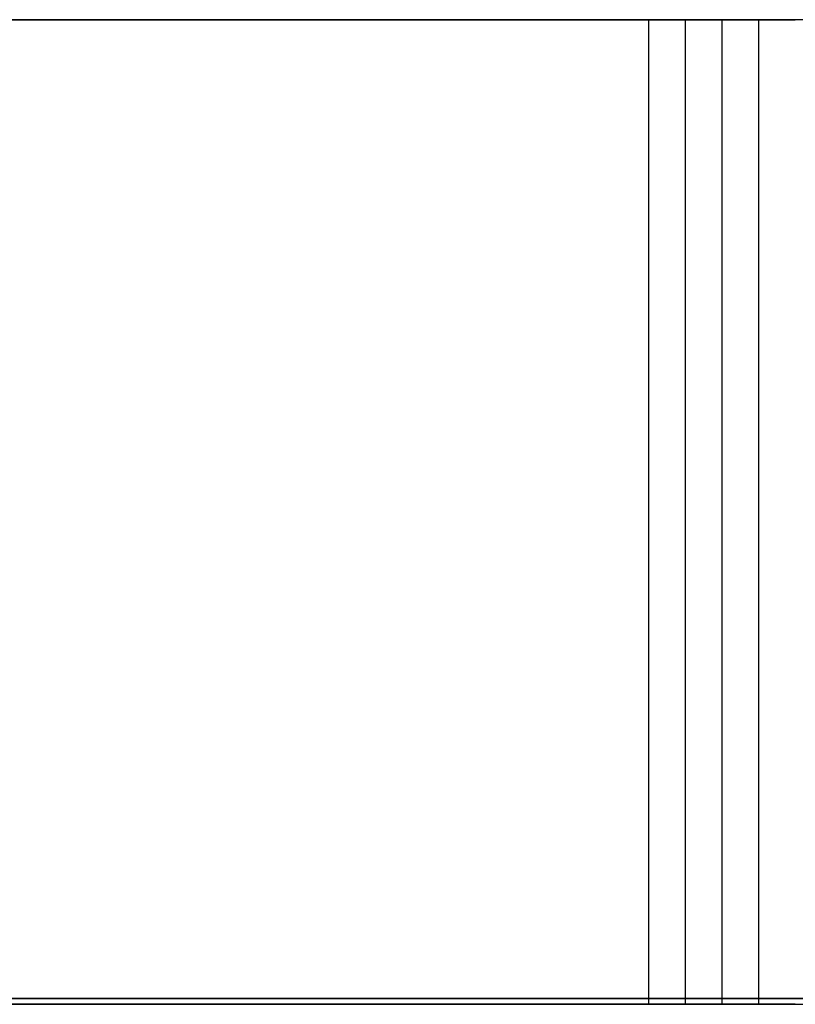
# Model space of a CAD drawing. Header units: millimetres. Extents: x 14566 to 15601, y -4 to 41.
# Tile 9 of 52: x 14765.93 to 14767.5, y 25.76 to 27.76. Entities that reach past the tile are written whole.
import ezdxf

# ---------------------------------------------------------------- set-up
doc = ezdxf.new("R2010")
doc.units = ezdxf.units.MM
doc.layers.add('Pond Mirror Ferm Living', color=7, linetype='Continuous', true_color=0x000000)

msp = doc.modelspace()

# ---------------------------------------------------------------- linework, layer by layer
at = {"layer": 'Pond Mirror Ferm Living'}
for p, q in [((14770.6921, 27.7645, 3006.4781), (14757.6921, 27.7645, 3006.4866)), ((14771.0165, 27.7645, 3506.478), (14758.0165, 27.7645, 3506.4865)), ((14765.8451, 27.7645, 3253.8789), (14765.9345, 27.7645, 3253.9322)), ((14765.9524, 27.7645, 3489.1203), (14765.8603, 27.7645, 3489.169)), ((14765.9507, 27.7645, 3143.9683), (14765.8632, 27.7645, 3144.0248)), ((14765.9615, 27.7645, 3028.9033), (14765.8761, 27.7645, 3028.9628)), ((14765.968, 27.7645, 3374.0629), (14765.8777, 27.7645, 3374.1148)), ((14765.9818, 27.7645, 3259.0024), (14765.8934, 27.7645, 3259.0574)), ((14765.9031, 27.7645, 3483.8398), (14765.9944, 27.7645, 3483.8899)), ((14765.9039, 27.7645, 3138.9545), (14765.9905, 27.7645, 3139.0124)), ((14765.9159, 27.7645, 3024.0069), (14766.0004, 27.7645, 3024.0678)), ((14765.9197, 27.7645, 3368.8844), (14766.0092, 27.7645, 3368.9377)), ((14765.9345, 27.7645, 3253.9322), (14766.0221, 27.7645, 3253.9886)), ((14766.0362, 27.7645, 3143.9088), (14765.9507, 27.7645, 3143.9683)), ((14766.0427, 27.7645, 3489.0684), (14765.9524, 27.7645, 3489.1203)), ((14766.0449, 27.7645, 3028.8409), (14765.9615, 27.7645, 3028.9033)), ((14766.0565, 27.7645, 3374.008), (14765.968, 27.7645, 3374.0629)), ((14766.0683, 27.7645, 3258.9444), (14765.9818, 27.7645, 3259.0024)), ((14765.9905, 27.7645, 3139.0124), (14766.075, 27.7645, 3139.0733)), ((14765.9944, 27.7645, 3483.8899), (14766.0838, 27.7645, 3483.9433)), ((14766.0004, 27.7645, 3024.0678), (14766.0827, 27.7645, 3024.1315)), ((14766.0092, 27.7645, 3368.9377), (14766.0967, 27.7645, 3368.9941)), ((14766.0221, 27.7645, 3253.9886), (14766.1076, 27.7645, 3254.048)), ((14766.1195, 27.7645, 3143.8464), (14766.0362, 27.7645, 3143.9088)), ((14766.1311, 27.7645, 3489.0135), (14766.0427, 27.7645, 3489.0684)), ((14766.126, 27.7645, 3028.7756), (14766.0449, 27.7645, 3028.8409)), ((14766.143, 27.7645, 3373.9499), (14766.0565, 27.7645, 3374.008)), ((14766.1527, 27.7645, 3258.8835), (14766.0683, 27.7645, 3258.9444)), ((14766.075, 27.7645, 3139.0733), (14766.1573, 27.7645, 3139.137)), ((14766.0827, 27.7645, 3024.1315), (14766.1628, 27.7645, 3024.1981)), ((14766.0838, 27.7645, 3483.9433), (14766.1714, 27.7645, 3483.9996)), ((14766.0967, 27.7645, 3368.9941), (14766.1823, 27.7645, 3369.0535)), ((14766.1076, 27.7645, 3254.048), (14766.1911, 27.7645, 3254.1103)), ((14766.2006, 27.7645, 3143.7811), (14766.1195, 27.7645, 3143.8464)), ((14766.2048, 27.7645, 3028.7075), (14766.126, 27.7645, 3028.7756)), ((14766.2176, 27.7645, 3488.9555), (14766.1311, 27.7645, 3489.0135)), ((14766.2274, 27.7645, 3373.889), (14766.143, 27.7645, 3373.9499)), ((14766.235, 27.7645, 3258.8196), (14766.1527, 27.7645, 3258.8835)), ((14766.1573, 27.7645, 3139.137), (14766.2374, 27.7645, 3139.2036)), ((14766.1628, 27.7645, 3024.1981), (14766.2405, 27.7645, 3024.2674)), ((14766.1714, 27.7645, 3483.9996), (14766.2569, 27.7645, 3484.059)), ((14766.1823, 27.7645, 3369.0535), (14766.2657, 27.7645, 3369.1158)), ((14766.1911, 27.7645, 3254.1103), (14766.2723, 27.7645, 3254.1755)), ((14766.2795, 27.7645, 3143.713), (14766.2006, 27.7645, 3143.7811)), ((14766.2812, 27.7645, 3028.6368), (14766.2048, 27.7645, 3028.7075)), ((14766.302, 27.7645, 3488.8945), (14766.2176, 27.7645, 3488.9555)), ((14766.3096, 27.7645, 3373.8251), (14766.2274, 27.7645, 3373.889)), ((14766.315, 27.7645, 3258.7529), (14766.235, 27.7645, 3258.8196)), ((14766.2374, 27.7645, 3139.2036), (14766.3151, 27.7645, 3139.2729)), ((14766.2405, 27.7645, 3024.2674), (14766.3157, 27.7645, 3024.3394)), ((14766.2569, 27.7645, 3484.059), (14766.3403, 27.7645, 3484.1213)), ((14766.2657, 27.7645, 3369.1158), (14766.3469, 27.7645, 3369.181)), ((14766.2723, 27.7645, 3254.1755), (14766.3512, 27.7645, 3254.2435)), ((14766.3559, 27.7645, 3143.6423), (14766.2795, 27.7645, 3143.713)), ((14766.3551, 27.7645, 3028.5634), (14766.2812, 27.7645, 3028.6368)), ((14766.3843, 27.7645, 3488.8306), (14766.302, 27.7645, 3488.8945)), ((14766.3896, 27.7645, 3373.7584), (14766.3096, 27.7645, 3373.8251)), ((14766.3926, 27.7645, 3258.6835), (14766.315, 27.7645, 3258.7529)), ((14766.3151, 27.7645, 3139.2729), (14766.3904, 27.7645, 3139.3449)), ((14766.3157, 27.7645, 3024.3394), (14766.3885, 27.7645, 3024.4139)), ((14766.3403, 27.7645, 3484.1213), (14766.4215, 27.7645, 3484.1865)), ((14766.3469, 27.7645, 3369.181), (14766.4258, 27.7645, 3369.249)), ((14766.3512, 27.7645, 3254.2435), (14766.4277, 27.7645, 3254.3141)), ((14766.4265, 27.7645, 3028.4875), (14766.3551, 27.7645, 3028.5634)), ((14766.4298, 27.7645, 3143.5689), (14766.3559, 27.7645, 3143.6423)), ((14766.4642, 27.7645, 3488.7639), (14766.3843, 27.7645, 3488.8306)), ((14766.3885, 27.7645, 3024.4139), (14766.4585, 27.7645, 3024.491)), ((14766.4672, 27.7645, 3373.689), (14766.3896, 27.7645, 3373.7584)), ((14766.3904, 27.7645, 3139.3449), (14766.4631, 27.7645, 3139.4195)), ((14766.4678, 27.7645, 3258.6114), (14766.3926, 27.7645, 3258.6835)), ((14766.4215, 27.7645, 3484.1865), (14766.5005, 27.7645, 3484.2545)), ((14766.4258, 27.7645, 3369.249), (14766.5023, 27.7645, 3369.3196)), ((14766.4951, 27.7645, 3028.4092), (14766.4265, 27.7645, 3028.4875)), ((14766.4277, 27.7645, 3254.3141), (14766.5017, 27.7645, 3254.3874)), ((14766.5011, 27.7645, 3143.493), (14766.4298, 27.7645, 3143.5689)), ((14766.4585, 27.7645, 3024.491), (14766.5259, 27.7645, 3024.5704)), ((14766.4631, 27.7645, 3139.4195), (14766.5332, 27.7645, 3139.4965)), ((14766.5419, 27.7645, 3488.6945), (14766.4642, 27.7645, 3488.7639)), ((14766.5424, 27.7645, 3373.6169), (14766.4672, 27.7645, 3373.689)), ((14766.5404, 27.7645, 3258.5368), (14766.4678, 27.7645, 3258.6114)), ((14766.561, 27.7645, 3028.3286), (14766.4951, 27.7645, 3028.4092)), ((14766.5005, 27.7645, 3484.2545), (14766.577, 27.7645, 3484.3251)), ((14766.5697, 27.7645, 3143.4147), (14766.5011, 27.7645, 3143.493)), ((14766.5017, 27.7645, 3254.3874), (14766.5731, 27.7645, 3254.4632)), ((14766.5023, 27.7645, 3369.3196), (14766.5763, 27.7645, 3369.3929)), ((14766.5259, 27.7645, 3024.5704), (14766.5905, 27.7645, 3024.6521)), ((14766.5332, 27.7645, 3139.4965), (14766.6006, 27.7645, 3139.5759)), ((14766.6104, 27.7645, 3258.4597), (14766.5404, 27.7645, 3258.5368)), ((14766.617, 27.7645, 3488.6225), (14766.5419, 27.7645, 3488.6945)), ((14766.615, 27.7645, 3373.5423), (14766.5424, 27.7645, 3373.6169)), ((14766.624, 27.7645, 3028.2457), (14766.561, 27.7645, 3028.3286)), ((14766.6356, 27.7645, 3143.3341), (14766.5697, 27.7645, 3143.4147)), ((14766.5731, 27.7645, 3254.4632), (14766.6418, 27.7645, 3254.5414)), ((14766.5763, 27.7645, 3369.3929), (14766.6477, 27.7645, 3369.4687)), ((14766.577, 27.7645, 3484.3251), (14766.651, 27.7645, 3484.3984)), ((14766.5905, 27.7645, 3024.6521), (14766.6522, 27.7645, 3024.736)), ((14766.6006, 27.7645, 3139.5759), (14766.6651, 27.7645, 3139.6576)), ((14766.6777, 27.7645, 3258.3802), (14766.6104, 27.7645, 3258.4597)), ((14766.685, 27.7645, 3373.4652), (14766.615, 27.7645, 3373.5423)), ((14766.6897, 27.7645, 3488.5478), (14766.617, 27.7645, 3488.6225)), ((14766.6841, 27.7645, 3028.1607), (14766.624, 27.7645, 3028.2457)), ((14766.6987, 27.7645, 3143.2512), (14766.6356, 27.7645, 3143.3341)), ((14766.6418, 27.7645, 3254.5414), (14766.7078, 27.7645, 3254.622)), ((14766.6477, 27.7645, 3369.4687), (14766.7165, 27.7645, 3369.5469)), ((14766.651, 27.7645, 3484.3984), (14766.7224, 27.7645, 3484.4742)), ((14766.6522, 27.7645, 3024.736), (14766.711, 27.7645, 3024.8219)), ((14766.6651, 27.7645, 3139.6576), (14766.7268, 27.7645, 3139.7415)), ((14766.7421, 27.7645, 3258.2984), (14766.6777, 27.7645, 3258.3802)), ((14766.7413, 27.7645, 3028.0736), (14766.6841, 27.7645, 3028.1607)), ((14766.7523, 27.7645, 3373.3857), (14766.685, 27.7645, 3373.4652)), ((14766.7596, 27.7645, 3488.4707), (14766.6897, 27.7645, 3488.5478)), ((14766.7588, 27.7645, 3143.1662), (14766.6987, 27.7645, 3143.2512)), ((14766.7078, 27.7645, 3254.622), (14766.771, 27.7645, 3254.7048)), ((14766.711, 27.7645, 3024.8219), (14766.7667, 27.7645, 3024.9099)), ((14766.7165, 27.7645, 3369.5469), (14766.7825, 27.7645, 3369.6275)), ((14766.7224, 27.7645, 3484.4742), (14766.7911, 27.7645, 3484.5524)), ((14766.7268, 27.7645, 3139.7415), (14766.7856, 27.7645, 3139.8274)), ((14766.7954, 27.7645, 3027.9846), (14766.7413, 27.7645, 3028.0736)), ((14766.8037, 27.7645, 3258.2144), (14766.7421, 27.7645, 3258.2984)), ((14766.8168, 27.7645, 3373.3039), (14766.7523, 27.7645, 3373.3857)), ((14766.8159, 27.7645, 3143.0791), (14766.7588, 27.7645, 3143.1662)), ((14766.8269, 27.7645, 3488.3912), (14766.7596, 27.7645, 3488.4707)), ((14766.7667, 27.7645, 3024.9099), (14766.8193, 27.7645, 3024.9997)), ((14766.771, 27.7645, 3254.7048), (14766.8312, 27.7645, 3254.7897)), ((14766.7825, 27.7645, 3369.6275), (14766.8456, 27.7645, 3369.7103)), ((14766.7856, 27.7645, 3139.8274), (14766.8413, 27.7645, 3139.9154)), ((14766.7911, 27.7645, 3484.5524), (14766.8571, 27.7645, 3484.633)), ((14766.8463, 27.7645, 3027.8938), (14766.7954, 27.7645, 3027.9846)), ((14766.8624, 27.7645, 3258.1284), (14766.8037, 27.7645, 3258.2144)), ((14766.87, 27.7645, 3142.9901), (14766.8159, 27.7645, 3143.0791)), ((14766.8783, 27.7645, 3373.22), (14766.8168, 27.7645, 3373.3039)), ((14766.8193, 27.7645, 3024.9997), (14766.8688, 27.7645, 3025.0914)), ((14766.8914, 27.7645, 3488.3094), (14766.8269, 27.7645, 3488.3912)), ((14766.8312, 27.7645, 3254.7897), (14766.8885, 27.7645, 3254.8767)), ((14766.8413, 27.7645, 3139.9154), (14766.894, 27.7645, 3140.0053)), ((14766.8456, 27.7645, 3369.7103), (14766.9058, 27.7645, 3369.7952)), ((14766.8941, 27.7645, 3027.8013), (14766.8463, 27.7645, 3027.8938)), ((14766.8571, 27.7645, 3484.633), (14766.9202, 27.7645, 3484.7158)), ((14766.918, 27.7645, 3258.0404), (14766.8624, 27.7645, 3258.1284)), ((14766.8688, 27.7645, 3025.0914), (14766.9151, 27.7645, 3025.1846)), ((14766.921, 27.7645, 3142.8993), (14766.87, 27.7645, 3142.9901)), ((14766.937, 27.7645, 3373.1339), (14766.8783, 27.7645, 3373.22)), ((14766.8885, 27.7645, 3254.8767), (14766.9427, 27.7645, 3254.9656)), ((14766.953, 27.7645, 3488.2255), (14766.8914, 27.7645, 3488.3094)), ((14766.894, 27.7645, 3140.0053), (14766.9435, 27.7645, 3140.0969)), ((14766.9386, 27.7645, 3027.7071), (14766.8941, 27.7645, 3027.8013)), ((14766.9058, 27.7645, 3369.7952), (14766.9631, 27.7645, 3369.8822)), ((14766.9151, 27.7645, 3025.1846), (14766.9581, 27.7645, 3025.2795)), ((14766.9705, 27.7645, 3257.9504), (14766.918, 27.7645, 3258.0404)), ((14766.9202, 27.7645, 3484.7158), (14766.9805, 27.7645, 3484.8007)), ((14766.9687, 27.7645, 3142.8068), (14766.921, 27.7645, 3142.8993)), ((14766.9926, 27.7645, 3373.0459), (14766.937, 27.7645, 3373.1339)), ((14766.9799, 27.7645, 3027.6115), (14766.9386, 27.7645, 3027.7071)), ((14766.9427, 27.7645, 3254.9656), (14766.9937, 27.7645, 3255.0564)), ((14766.9435, 27.7645, 3140.0969), (14766.9898, 27.7645, 3140.1902)), ((14767.0116, 27.7645, 3488.1394), (14766.953, 27.7645, 3488.2255)), ((14766.9581, 27.7645, 3025.2795), (14766.9978, 27.7645, 3025.3758)), ((14766.9631, 27.7645, 3369.8822), (14767.0173, 27.7645, 3369.9711)), ((14767.0133, 27.7645, 3142.7126), (14766.9687, 27.7645, 3142.8068)), ((14767.0199, 27.7645, 3257.8588), (14766.9705, 27.7645, 3257.9504)), ((14767.0178, 27.7645, 3027.5145), (14766.9799, 27.7645, 3027.6115)), ((14766.9805, 27.7645, 3484.8007), (14767.0377, 27.7645, 3484.8877)), ((14766.9898, 27.7645, 3140.1902), (14767.0328, 27.7645, 3140.285)), ((14767.0451, 27.7645, 3372.9559), (14766.9926, 27.7645, 3373.0459)), ((14766.9937, 27.7645, 3255.0564), (14767.0416, 27.7645, 3255.1488)), ((14766.9978, 27.7645, 3025.3758), (14767.0342, 27.7645, 3025.4733)), ((14767.0672, 27.7645, 3488.0514), (14767.0116, 27.7645, 3488.1394)), ((14767.0545, 27.7645, 3142.617), (14767.0133, 27.7645, 3142.7126)), ((14767.0173, 27.7645, 3369.9711), (14767.0684, 27.7645, 3370.0619)), ((14767.0523, 27.7645, 3027.4163), (14767.0178, 27.7645, 3027.5145)), ((14767.0661, 27.7645, 3257.7654), (14767.0199, 27.7645, 3257.8588)), ((14767.0328, 27.7645, 3140.285), (14767.0725, 27.7645, 3140.3813)), ((14767.0342, 27.7645, 3025.4733), (14767.0671, 27.7645, 3025.5721)), ((14767.0377, 27.7645, 3484.8877), (14767.0919, 27.7645, 3484.9766)), ((14767.0416, 27.7645, 3255.1488), (14767.0863, 27.7645, 3255.2429)), ((14767.0945, 27.7645, 3372.8643), (14767.0451, 27.7645, 3372.9559)), ((14767.0834, 27.7645, 3027.3169), (14767.0523, 27.7645, 3027.4163)), ((14767.0924, 27.7645, 3142.52), (14767.0545, 27.7645, 3142.617)), ((14767.109, 27.7645, 3257.6705), (14767.0661, 27.7645, 3257.7654)), ((14767.0671, 27.7645, 3025.5721), (14767.0966, 27.7645, 3025.672)), ((14767.1198, 27.7645, 3487.9615), (14767.0672, 27.7645, 3488.0514)), ((14767.0684, 27.7645, 3370.0619), (14767.1163, 27.7645, 3370.1543)), ((14767.0725, 27.7645, 3140.3813), (14767.1088, 27.7645, 3140.4789)), ((14767.111, 27.7645, 3027.2165), (14767.0834, 27.7645, 3027.3169)), ((14767.0863, 27.7645, 3255.2429), (14767.1277, 27.7645, 3255.3385)), ((14767.0919, 27.7645, 3484.9766), (14767.143, 27.7645, 3485.0674)), ((14767.1269, 27.7645, 3142.4218), (14767.0924, 27.7645, 3142.52)), ((14767.1407, 27.7645, 3372.7709), (14767.0945, 27.7645, 3372.8643)), ((14767.0966, 27.7645, 3025.672), (14767.1226, 27.7645, 3025.7728)), ((14767.1088, 27.7645, 3140.4789), (14767.1417, 27.7645, 3140.5776)), ((14767.1485, 27.7645, 3257.5742), (14767.109, 27.7645, 3257.6705)), ((14767.1351, 27.7645, 3027.1152), (14767.111, 27.7645, 3027.2165)), ((14767.1163, 27.7645, 3370.1543), (14767.1609, 27.7645, 3370.2484)), ((14767.1692, 27.7645, 3487.8698), (14767.1198, 27.7645, 3487.9615)), ((14767.1226, 27.7645, 3025.7728), (14767.1451, 27.7645, 3025.8745)), ((14767.158, 27.7645, 3142.3224), (14767.1269, 27.7645, 3142.4218)), ((14767.1277, 27.7645, 3255.3385), (14767.1657, 27.7645, 3255.4354)), ((14767.1557, 27.7645, 3027.0131), (14767.1351, 27.7645, 3027.1152)), ((14767.1836, 27.7645, 3372.676), (14767.1407, 27.7645, 3372.7709)), ((14767.1417, 27.7645, 3140.5776), (14767.1712, 27.7645, 3140.6775)), ((14767.143, 27.7645, 3485.0674), (14767.1909, 27.7645, 3485.1598)), ((14767.1451, 27.7645, 3025.8745), (14767.164, 27.7645, 3025.9769)), ((14767.1847, 27.7645, 3257.4766), (14767.1485, 27.7645, 3257.5742)), ((14767.1727, 27.7645, 3026.9104), (14767.1557, 27.7645, 3027.0131)), ((14767.1856, 27.7645, 3142.222), (14767.158, 27.7645, 3142.3224)), ((14767.1609, 27.7645, 3370.2484), (14767.2023, 27.7645, 3370.344)), ((14767.164, 27.7645, 3025.9769), (14767.1794, 27.7645, 3026.0799)), ((14767.1657, 27.7645, 3255.4354), (14767.2003, 27.7645, 3255.5336)), ((14767.2153, 27.7645, 3487.7764), (14767.1692, 27.7645, 3487.8698)), ((14767.1712, 27.7645, 3140.6775), (14767.1972, 27.7645, 3140.7784)), ((14767.1862, 27.7645, 3026.8071), (14767.1727, 27.7645, 3026.9104)), ((14767.1794, 27.7645, 3026.0799), (14767.1912, 27.7645, 3026.1834)), ((14767.2232, 27.7645, 3372.5797), (14767.1836, 27.7645, 3372.676)), ((14767.2175, 27.7645, 3257.3777), (14767.1847, 27.7645, 3257.4766)), ((14767.2097, 27.7645, 3142.1207), (14767.1856, 27.7645, 3142.222)), ((14767.196, 27.7645, 3026.7034), (14767.1862, 27.7645, 3026.8071)), ((14767.1909, 27.7645, 3485.1598), (14767.2356, 27.7645, 3485.2539)), ((14767.1912, 27.7645, 3026.1834), (14767.1994, 27.7645, 3026.2872)), ((14767.2023, 27.7645, 3026.5995), (14767.196, 27.7645, 3026.7034)), ((14767.1972, 27.7645, 3140.7784), (14767.2197, 27.7645, 3140.88)), ((14767.1994, 27.7645, 3026.2872), (14767.204, 27.7645, 3026.3912)), ((14767.2003, 27.7645, 3255.5336), (14767.2316, 27.7645, 3255.633)), ((14767.2023, 27.7645, 3370.344), (14767.2403, 27.7645, 3370.4409)), ((14767.2049, 27.7645, 3026.4954), (14767.2023, 27.7645, 3026.5995)), ((14767.204, 27.7645, 3026.3912), (14767.2049, 27.7645, 3026.4954)), ((14767.205, 27.7645, 3026.4693), (14767.205, 25.7645, 3026.4693)), ((14767.2303, 27.7645, 3142.0186), (14767.2097, 27.7645, 3142.1207)), ((14767.2582, 27.7645, 3487.6815), (14767.2153, 27.7645, 3487.7764)), ((14767.2469, 27.7645, 3257.2778), (14767.2175, 27.7645, 3257.3777)), ((14767.2197, 27.7645, 3140.88), (14767.2387, 27.7645, 3140.9824)), ((14767.2594, 27.7645, 3372.4821), (14767.2232, 27.7645, 3372.5797)), ((14767.2474, 27.7645, 3141.9159), (14767.2303, 27.7645, 3142.0186)), ((14767.2316, 27.7645, 3255.633), (14767.2593, 27.7645, 3255.7333)), ((14767.2356, 27.7645, 3485.2539), (14767.2769, 27.7645, 3485.3495)), ((14767.2387, 27.7645, 3140.9824), (14767.254, 27.7645, 3141.0854)), ((14767.2403, 27.7645, 3370.4409), (14767.275, 27.7645, 3370.5391)), ((14767.2728, 27.7645, 3257.1769), (14767.2469, 27.7645, 3257.2778)), ((14767.2608, 27.7645, 3141.8126), (14767.2474, 27.7645, 3141.9159)), ((14767.254, 27.7645, 3141.0854), (14767.2658, 27.7645, 3141.1889)), ((14767.2978, 27.7645, 3487.5852), (14767.2582, 27.7645, 3487.6815)), ((14767.2593, 27.7645, 3255.7333), (14767.2835, 27.7645, 3255.8346)), ((14767.2922, 27.7645, 3372.3832), (14767.2594, 27.7645, 3372.4821)), ((14767.2707, 27.7645, 3141.7089), (14767.2608, 27.7645, 3141.8126)), ((14767.2658, 27.7645, 3141.1889), (14767.274, 27.7645, 3141.2927)), ((14767.2769, 27.7645, 3141.605), (14767.2707, 27.7645, 3141.7089)), ((14767.2951, 27.7645, 3257.0752), (14767.2728, 27.7645, 3257.1769)), ((14767.274, 27.7645, 3141.2927), (14767.2786, 27.7645, 3141.3967)), ((14767.275, 27.7645, 3370.5391), (14767.3062, 27.7645, 3370.6385)), ((14767.2769, 27.7645, 3485.3495), (14767.315, 27.7645, 3485.4464)), ((14767.2796, 27.7645, 3141.5009), (14767.2769, 27.7645, 3141.605)), ((14767.2786, 27.7645, 3141.3967), (14767.2796, 27.7645, 3141.5009)), ((14767.2797, 27.7645, 3141.4748), (14767.2797, 25.7645, 3141.4748)), ((14767.2835, 27.7645, 3255.8346), (14767.3043, 27.7645, 3255.9367)), ((14767.3215, 27.7645, 3372.2833), (14767.2922, 27.7645, 3372.3832)), ((14767.3139, 27.7645, 3256.9728), (14767.2951, 27.7645, 3257.0752)), ((14767.334, 27.7645, 3487.4876), (14767.2978, 27.7645, 3487.5852)), ((14767.3043, 27.7645, 3255.9367), (14767.3214, 27.7645, 3256.0394)), ((14767.3062, 27.7645, 3370.6385), (14767.3339, 27.7645, 3370.7388)), ((14767.3292, 27.7645, 3256.8698), (14767.3139, 27.7645, 3256.9728)), ((14767.315, 27.7645, 3485.4464), (14767.3496, 27.7645, 3485.5446)), ((14767.3214, 27.7645, 3256.0394), (14767.335, 27.7645, 3256.1426)), ((14767.3474, 27.7645, 3372.1825), (14767.3215, 27.7645, 3372.2833)), ((14767.3408, 27.7645, 3256.7663), (14767.3292, 27.7645, 3256.8698)), ((14767.3339, 27.7645, 3370.7388), (14767.3582, 27.7645, 3370.8401)), ((14767.3668, 27.7645, 3487.3887), (14767.334, 27.7645, 3487.4876)), ((14767.335, 27.7645, 3256.1426), (14767.345, 27.7645, 3256.2463)), ((14767.3489, 27.7645, 3256.6625), (14767.3408, 27.7645, 3256.7663)), ((14767.345, 27.7645, 3256.2463), (14767.3514, 27.7645, 3256.3502)), ((14767.3697, 27.7645, 3372.0807), (14767.3474, 27.7645, 3372.1825)), ((14767.3533, 27.7645, 3256.5584), (14767.3489, 27.7645, 3256.6625)), ((14767.3496, 27.7645, 3485.5446), (14767.3808, 27.7645, 3485.644)), ((14767.3514, 27.7645, 3256.3502), (14767.3542, 27.7645, 3256.4543)), ((14767.3542, 27.7645, 3256.4543), (14767.3533, 27.7645, 3256.5584)), ((14770.8543, 27.7645, 3256.4781), (14767.3543, 27.7645, 3256.4804)), ((14767.3543, 27.7645, 3256.4804), (14767.3543, 25.7645, 3256.4804)), ((14767.3582, 27.7645, 3370.8401), (14767.3789, 27.7645, 3370.9422)), ((14767.3962, 27.7645, 3487.2888), (14767.3668, 27.7645, 3487.3887)), ((14767.3886, 27.7645, 3371.9783), (14767.3697, 27.7645, 3372.0807)), ((14767.3789, 27.7645, 3370.9422), (14767.3961, 27.7645, 3371.0449)), ((14767.3808, 27.7645, 3485.644), (14767.4086, 27.7645, 3485.7444)), ((14767.4038, 27.7645, 3371.8753), (14767.3886, 27.7645, 3371.9783)), ((14767.3961, 27.7645, 3371.0449), (14767.4096, 27.7645, 3371.1481)), ((14767.422, 27.7645, 3487.188), (14767.3962, 27.7645, 3487.2888)), ((14767.4155, 27.7645, 3371.7718), (14767.4038, 27.7645, 3371.8753)), ((14767.4086, 27.7645, 3485.7444), (14767.4328, 27.7645, 3485.8456)), ((14767.4096, 27.7645, 3371.1481), (14767.4196, 27.7645, 3371.2518)), ((14767.4235, 27.7645, 3371.668), (14767.4155, 27.7645, 3371.7718)), ((14767.4196, 27.7645, 3371.2518), (14767.426, 27.7645, 3371.3557)), ((14767.4444, 27.7645, 3487.0863), (14767.422, 27.7645, 3487.188)), ((14767.428, 27.7645, 3371.564), (14767.4235, 27.7645, 3371.668)), ((14767.426, 27.7645, 3371.3557), (14767.4288, 27.7645, 3371.4598)), ((14767.4288, 27.7645, 3371.4598), (14767.428, 27.7645, 3371.564)), ((14767.4289, 27.7645, 3371.4859), (14767.4289, 25.7645, 3371.4859)), ((14767.4328, 27.7645, 3485.8456), (14767.4535, 27.7645, 3485.9477)), ((14767.4632, 27.7645, 3486.9838), (14767.4444, 27.7645, 3487.0863)), ((14767.4535, 27.7645, 3485.9477), (14767.4707, 27.7645, 3486.0504)), ((14767.4784, 27.7645, 3486.8808), (14767.4632, 27.7645, 3486.9838)), ((14767.4707, 27.7645, 3486.0504), (14767.4843, 27.7645, 3486.1536)), ((14767.4901, 27.7645, 3486.7773), (14767.4784, 27.7645, 3486.8808)), ((14767.4843, 27.7645, 3486.1536), (14767.4943, 27.7645, 3486.2573)), ((14767.4981, 27.7645, 3486.6735), (14767.4901, 27.7645, 3486.7773)), ((14767.4943, 27.7645, 3486.2573), (14767.5007, 27.7645, 3486.3612)), ((14767.5026, 27.7645, 3486.5695), (14767.4981, 27.7645, 3486.6735)), ((14767.5007, 27.7645, 3486.3612), (14767.5034, 27.7645, 3486.4653)), ((14767.5034, 27.7645, 3486.4653), (14767.5026, 27.7645, 3486.5695)), ((14766.2125, 25.7763, 3669.6748), (14752.4457, 25.7765, 3657.2474)), ((14755.3129, 25.7765, 3654.158), (14768.6152, 25.7763, 3666.1751)), ((14755.6921, 25.7645, 3006.4879), (14770.6921, 25.7645, 3006.4781)), ((14756.0165, 25.7645, 3506.4878), (14771.0165, 25.7645, 3506.478)), ((14756.7978, 25.7765, 2837.7857), (14767.5791, 25.7763, 2829.5666)), ((14775.3434, 25.7762, 2829.0964), (14764.8017, 25.7763, 2836.9309)), ((14765.9345, 25.7645, 3253.9322), (14765.8451, 25.7645, 3253.8789)), ((14765.8603, 25.7645, 3489.169), (14765.9524, 25.7645, 3489.1203)), ((14765.8632, 25.7645, 3144.0248), (14765.9507, 25.7645, 3143.9683)), ((14765.8761, 25.7645, 3028.9628), (14765.9615, 25.7645, 3028.9033)), ((14765.8777, 25.7645, 3374.1148), (14765.968, 25.7645, 3374.0629)), ((14765.8934, 25.7645, 3259.0574), (14765.9818, 25.7645, 3259.0024)), ((14765.9944, 25.7645, 3483.8899), (14765.9031, 25.7645, 3483.8398)), ((14765.9905, 25.7645, 3139.0124), (14765.9039, 25.7645, 3138.9545)), ((14766.0004, 25.7645, 3024.0678), (14765.9159, 25.7645, 3024.0069)), ((14766.0092, 25.7645, 3368.9377), (14765.9197, 25.7645, 3368.8844)), ((14766.0221, 25.7645, 3253.9886), (14765.9345, 25.7645, 3253.9322)), ((14765.9507, 25.7645, 3143.9683), (14766.0362, 25.7645, 3143.9088)), ((14765.9524, 25.7645, 3489.1203), (14766.0427, 25.7645, 3489.0684)), ((14765.9615, 25.7645, 3028.9033), (14766.0449, 25.7645, 3028.8409)), ((14765.968, 25.7645, 3374.0629), (14766.0565, 25.7645, 3374.008)), ((14765.9818, 25.7645, 3259.0024), (14766.0683, 25.7645, 3258.9444)), ((14766.075, 25.7645, 3139.0733), (14765.9905, 25.7645, 3139.0124)), ((14766.0838, 25.7645, 3483.9433), (14765.9944, 25.7645, 3483.8899)), ((14766.0827, 25.7645, 3024.1315), (14766.0004, 25.7645, 3024.0678)), ((14766.0967, 25.7645, 3368.9941), (14766.0092, 25.7645, 3368.9377)), ((14766.1076, 25.7645, 3254.048), (14766.0221, 25.7645, 3253.9886)), ((14766.0362, 25.7645, 3143.9088), (14766.1195, 25.7645, 3143.8464)), ((14766.0427, 25.7645, 3489.0684), (14766.1311, 25.7645, 3489.0135)), ((14766.0449, 25.7645, 3028.8409), (14766.126, 25.7645, 3028.7756)), ((14766.0565, 25.7645, 3374.008), (14766.143, 25.7645, 3373.9499)), ((14766.0683, 25.7645, 3258.9444), (14766.1527, 25.7645, 3258.8835)), ((14766.1573, 25.7645, 3139.137), (14766.075, 25.7645, 3139.0733)), ((14766.1628, 25.7645, 3024.1981), (14766.0827, 25.7645, 3024.1315)), ((14766.1714, 25.7645, 3483.9996), (14766.0838, 25.7645, 3483.9433)), ((14766.1823, 25.7645, 3369.0535), (14766.0967, 25.7645, 3368.9941)), ((14766.1911, 25.7645, 3254.1103), (14766.1076, 25.7645, 3254.048)), ((14766.1195, 25.7645, 3143.8464), (14766.2006, 25.7645, 3143.7811)), ((14766.126, 25.7645, 3028.7756), (14766.2048, 25.7645, 3028.7075)), ((14766.1311, 25.7645, 3489.0135), (14766.2176, 25.7645, 3488.9555)), ((14766.143, 25.7645, 3373.9499), (14766.2274, 25.7645, 3373.889)), ((14766.1527, 25.7645, 3258.8835), (14766.235, 25.7645, 3258.8196)), ((14766.2374, 25.7645, 3139.2036), (14766.1573, 25.7645, 3139.137)), ((14766.2405, 25.7645, 3024.2674), (14766.1628, 25.7645, 3024.1981)), ((14766.2569, 25.7645, 3484.059), (14766.1714, 25.7645, 3483.9996)), ((14766.2657, 25.7645, 3369.1158), (14766.1823, 25.7645, 3369.0535)), ((14766.2723, 25.7645, 3254.1755), (14766.1911, 25.7645, 3254.1103)), ((14766.2006, 25.7645, 3143.7811), (14766.2795, 25.7645, 3143.713)), ((14766.2048, 25.7645, 3028.7075), (14766.2812, 25.7645, 3028.6368)), ((14780.3156, 25.7761, 3681.7193), (14766.2125, 25.7763, 3669.6748)), ((14766.2176, 25.7645, 3488.9555), (14766.302, 25.7645, 3488.8945)), ((14766.2274, 25.7645, 3373.889), (14766.3096, 25.7645, 3373.8251)), ((14766.235, 25.7645, 3258.8196), (14766.315, 25.7645, 3258.7529)), ((14766.3151, 25.7645, 3139.2729), (14766.2374, 25.7645, 3139.2036)), ((14766.3157, 25.7645, 3024.3394), (14766.2405, 25.7645, 3024.2674)), ((14766.3403, 25.7645, 3484.1213), (14766.2569, 25.7645, 3484.059)), ((14766.3469, 25.7645, 3369.181), (14766.2657, 25.7645, 3369.1158)), ((14766.3512, 25.7645, 3254.2435), (14766.2723, 25.7645, 3254.1755)), ((14766.2795, 25.7645, 3143.713), (14766.3559, 25.7645, 3143.6423)), ((14766.2812, 25.7645, 3028.6368), (14766.3551, 25.7645, 3028.5634)), ((14766.302, 25.7645, 3488.8945), (14766.3843, 25.7645, 3488.8306)), ((14766.3096, 25.7645, 3373.8251), (14766.3896, 25.7645, 3373.7584)), ((14766.315, 25.7645, 3258.7529), (14766.3926, 25.7645, 3258.6835)), ((14766.3904, 25.7645, 3139.3449), (14766.3151, 25.7645, 3139.2729)), ((14766.3885, 25.7645, 3024.4139), (14766.3157, 25.7645, 3024.3394)), ((14766.4215, 25.7645, 3484.1865), (14766.3403, 25.7645, 3484.1213)), ((14766.4258, 25.7645, 3369.249), (14766.3469, 25.7645, 3369.181)), ((14766.4277, 25.7645, 3254.3141), (14766.3512, 25.7645, 3254.2435)), ((14766.3551, 25.7645, 3028.5634), (14766.4265, 25.7645, 3028.4875)), ((14766.3559, 25.7645, 3143.6423), (14766.4298, 25.7645, 3143.5689)), ((14766.3843, 25.7645, 3488.8306), (14766.4642, 25.7645, 3488.7639)), ((14766.4585, 25.7645, 3024.491), (14766.3885, 25.7645, 3024.4139)), ((14766.3896, 25.7645, 3373.7584), (14766.4672, 25.7645, 3373.689)), ((14766.4631, 25.7645, 3139.4195), (14766.3904, 25.7645, 3139.3449)), ((14766.3926, 25.7645, 3258.6835), (14766.4678, 25.7645, 3258.6114)), ((14766.5005, 25.7645, 3484.2545), (14766.4215, 25.7645, 3484.1865)), ((14766.5023, 25.7645, 3369.3196), (14766.4258, 25.7645, 3369.249)), ((14766.4265, 25.7645, 3028.4875), (14766.4951, 25.7645, 3028.4092)), ((14766.5017, 25.7645, 3254.3874), (14766.4277, 25.7645, 3254.3141)), ((14766.4298, 25.7645, 3143.5689), (14766.5011, 25.7645, 3143.493)), ((14766.5259, 25.7645, 3024.5704), (14766.4585, 25.7645, 3024.491)), ((14766.5332, 25.7645, 3139.4965), (14766.4631, 25.7645, 3139.4195)), ((14766.4642, 25.7645, 3488.7639), (14766.5419, 25.7645, 3488.6945)), ((14766.4672, 25.7645, 3373.689), (14766.5424, 25.7645, 3373.6169)), ((14766.4678, 25.7645, 3258.6114), (14766.5404, 25.7645, 3258.5368)), ((14766.4951, 25.7645, 3028.4092), (14766.561, 25.7645, 3028.3286)), ((14766.577, 25.7645, 3484.3251), (14766.5005, 25.7645, 3484.2545)), ((14766.5011, 25.7645, 3143.493), (14766.5697, 25.7645, 3143.4147)), ((14766.5731, 25.7645, 3254.4632), (14766.5017, 25.7645, 3254.3874)), ((14766.5763, 25.7645, 3369.3929), (14766.5023, 25.7645, 3369.3196)), ((14766.5905, 25.7645, 3024.6521), (14766.5259, 25.7645, 3024.5704)), ((14766.6006, 25.7645, 3139.5759), (14766.5332, 25.7645, 3139.4965)), ((14766.5404, 25.7645, 3258.5368), (14766.6104, 25.7645, 3258.4597)), ((14766.5419, 25.7645, 3488.6945), (14766.617, 25.7645, 3488.6225)), ((14766.5424, 25.7645, 3373.6169), (14766.615, 25.7645, 3373.5423)), ((14766.561, 25.7645, 3028.3286), (14766.624, 25.7645, 3028.2457)), ((14766.5697, 25.7645, 3143.4147), (14766.6356, 25.7645, 3143.3341)), ((14766.6418, 25.7645, 3254.5414), (14766.5731, 25.7645, 3254.4632)), ((14766.6477, 25.7645, 3369.4687), (14766.5763, 25.7645, 3369.3929)), ((14766.651, 25.7645, 3484.3984), (14766.577, 25.7645, 3484.3251)), ((14766.6522, 25.7645, 3024.736), (14766.5905, 25.7645, 3024.6521)), ((14766.6651, 25.7645, 3139.6576), (14766.6006, 25.7645, 3139.5759)), ((14766.6104, 25.7645, 3258.4597), (14766.6777, 25.7645, 3258.3802)), ((14766.615, 25.7645, 3373.5423), (14766.685, 25.7645, 3373.4652)), ((14766.617, 25.7645, 3488.6225), (14766.6897, 25.7645, 3488.5478)), ((14766.624, 25.7645, 3028.2457), (14766.6841, 25.7645, 3028.1607)), ((14766.6356, 25.7645, 3143.3341), (14766.6987, 25.7645, 3143.2512)), ((14766.7078, 25.7645, 3254.622), (14766.6418, 25.7645, 3254.5414)), ((14766.7165, 25.7645, 3369.5469), (14766.6477, 25.7645, 3369.4687)), ((14766.7224, 25.7645, 3484.4742), (14766.651, 25.7645, 3484.3984)), ((14766.711, 25.7645, 3024.8219), (14766.6522, 25.7645, 3024.736)), ((14766.7268, 25.7645, 3139.7415), (14766.6651, 25.7645, 3139.6576)), ((14766.6777, 25.7645, 3258.3802), (14766.7421, 25.7645, 3258.2984)), ((14766.6841, 25.7645, 3028.1607), (14766.7413, 25.7645, 3028.0736)), ((14766.685, 25.7645, 3373.4652), (14766.7523, 25.7645, 3373.3857)), ((14766.6897, 25.7645, 3488.5478), (14766.7596, 25.7645, 3488.4707)), ((14766.6987, 25.7645, 3143.2512), (14766.7588, 25.7645, 3143.1662)), ((14766.771, 25.7645, 3254.7048), (14766.7078, 25.7645, 3254.622)), ((14766.7667, 25.7645, 3024.9099), (14766.711, 25.7645, 3024.8219)), ((14766.7825, 25.7645, 3369.6275), (14766.7165, 25.7645, 3369.5469)), ((14766.7911, 25.7645, 3484.5524), (14766.7224, 25.7645, 3484.4742)), ((14766.7856, 25.7645, 3139.8274), (14766.7268, 25.7645, 3139.7415)), ((14766.7413, 25.7645, 3028.0736), (14766.7954, 25.7645, 3027.9846)), ((14766.7421, 25.7645, 3258.2984), (14766.8037, 25.7645, 3258.2144)), ((14766.7523, 25.7645, 3373.3857), (14766.8168, 25.7645, 3373.3039)), ((14766.7588, 25.7645, 3143.1662), (14766.8159, 25.7645, 3143.0791)), ((14766.7596, 25.7645, 3488.4707), (14766.8269, 25.7645, 3488.3912)), ((14766.8193, 25.7645, 3024.9997), (14766.7667, 25.7645, 3024.9099)), ((14766.8312, 25.7645, 3254.7897), (14766.771, 25.7645, 3254.7048)), ((14766.8456, 25.7645, 3369.7103), (14766.7825, 25.7645, 3369.6275)), ((14766.8413, 25.7645, 3139.9154), (14766.7856, 25.7645, 3139.8274)), ((14766.8571, 25.7645, 3484.633), (14766.7911, 25.7645, 3484.5524)), ((14766.7954, 25.7645, 3027.9846), (14766.8463, 25.7645, 3027.8938)), ((14766.8037, 25.7645, 3258.2144), (14766.8624, 25.7645, 3258.1284)), ((14766.8159, 25.7645, 3143.0791), (14766.87, 25.7645, 3142.9901)), ((14766.8168, 25.7645, 3373.3039), (14766.8783, 25.7645, 3373.22)), ((14766.8688, 25.7645, 3025.0914), (14766.8193, 25.7645, 3024.9997)), ((14766.8269, 25.7645, 3488.3912), (14766.8914, 25.7645, 3488.3094)), ((14766.8885, 25.7645, 3254.8767), (14766.8312, 25.7645, 3254.7897)), ((14766.894, 25.7645, 3140.0053), (14766.8413, 25.7645, 3139.9154)), ((14766.9058, 25.7645, 3369.7952), (14766.8456, 25.7645, 3369.7103)), ((14766.8463, 25.7645, 3027.8938), (14766.8941, 25.7645, 3027.8013)), ((14766.9202, 25.7645, 3484.7158), (14766.8571, 25.7645, 3484.633)), ((14766.8624, 25.7645, 3258.1284), (14766.918, 25.7645, 3258.0404)), ((14766.9151, 25.7645, 3025.1846), (14766.8688, 25.7645, 3025.0914)), ((14766.87, 25.7645, 3142.9901), (14766.921, 25.7645, 3142.8993)), ((14766.8783, 25.7645, 3373.22), (14766.937, 25.7645, 3373.1339)), ((14766.9427, 25.7645, 3254.9656), (14766.8885, 25.7645, 3254.8767)), ((14766.8914, 25.7645, 3488.3094), (14766.953, 25.7645, 3488.2255)), ((14766.9435, 25.7645, 3140.0969), (14766.894, 25.7645, 3140.0053)), ((14766.8941, 25.7645, 3027.8013), (14766.9386, 25.7645, 3027.7071)), ((14766.9631, 25.7645, 3369.8822), (14766.9058, 25.7645, 3369.7952)), ((14766.9581, 25.7645, 3025.2795), (14766.9151, 25.7645, 3025.1846)), ((14766.918, 25.7645, 3258.0404), (14766.9705, 25.7645, 3257.9504)), ((14766.9805, 25.7645, 3484.8007), (14766.9202, 25.7645, 3484.7158)), ((14766.921, 25.7645, 3142.8993), (14766.9687, 25.7645, 3142.8068)), ((14766.937, 25.7645, 3373.1339), (14766.9926, 25.7645, 3373.0459)), ((14766.9386, 25.7645, 3027.7071), (14766.9799, 25.7645, 3027.6115)), ((14766.9937, 25.7645, 3255.0564), (14766.9427, 25.7645, 3254.9656)), ((14766.9898, 25.7645, 3140.1902), (14766.9435, 25.7645, 3140.0969)), ((14766.953, 25.7645, 3488.2255), (14767.0116, 25.7645, 3488.1394)), ((14766.9978, 25.7645, 3025.3758), (14766.9581, 25.7645, 3025.2795)), ((14767.0173, 25.7645, 3369.9711), (14766.9631, 25.7645, 3369.8822)), ((14766.9687, 25.7645, 3142.8068), (14767.0133, 25.7645, 3142.7126)), ((14766.9705, 25.7645, 3257.9504), (14767.0199, 25.7645, 3257.8588)), ((14766.9799, 25.7645, 3027.6115), (14767.0178, 25.7645, 3027.5145)), ((14767.0377, 25.7645, 3484.8877), (14766.9805, 25.7645, 3484.8007)), ((14767.0328, 25.7645, 3140.285), (14766.9898, 25.7645, 3140.1902)), ((14766.9926, 25.7645, 3373.0459), (14767.0451, 25.7645, 3372.9559)), ((14767.0416, 25.7645, 3255.1488), (14766.9937, 25.7645, 3255.0564)), ((14767.0342, 25.7645, 3025.4733), (14766.9978, 25.7645, 3025.3758)), ((14767.0116, 25.7645, 3488.1394), (14767.0672, 25.7645, 3488.0514)), ((14767.0133, 25.7645, 3142.7126), (14767.0545, 25.7645, 3142.617)), ((14767.0684, 25.7645, 3370.0619), (14767.0173, 25.7645, 3369.9711)), ((14767.0178, 25.7645, 3027.5145), (14767.0523, 25.7645, 3027.4163)), ((14767.0199, 25.7645, 3257.8588), (14767.0661, 25.7645, 3257.7654)), ((14767.0725, 25.7645, 3140.3813), (14767.0328, 25.7645, 3140.285)), ((14767.0671, 25.7645, 3025.5721), (14767.0342, 25.7645, 3025.4733)), ((14767.0919, 25.7645, 3484.9766), (14767.0377, 25.7645, 3484.8877)), ((14767.0863, 25.7645, 3255.2429), (14767.0416, 25.7645, 3255.1488)), ((14767.0451, 25.7645, 3372.9559), (14767.0945, 25.7645, 3372.8643)), ((14767.0523, 25.7645, 3027.4163), (14767.0834, 25.7645, 3027.3169)), ((14767.0545, 25.7645, 3142.617), (14767.0924, 25.7645, 3142.52)), ((14767.0661, 25.7645, 3257.7654), (14767.109, 25.7645, 3257.6705)), ((14767.0966, 25.7645, 3025.672), (14767.0671, 25.7645, 3025.5721)), ((14767.0672, 25.7645, 3488.0514), (14767.1198, 25.7645, 3487.9615)), ((14767.1163, 25.7645, 3370.1543), (14767.0684, 25.7645, 3370.0619)), ((14767.1088, 25.7645, 3140.4789), (14767.0725, 25.7645, 3140.3813)), ((14767.0834, 25.7645, 3027.3169), (14767.111, 25.7645, 3027.2165)), ((14767.1277, 25.7645, 3255.3385), (14767.0863, 25.7645, 3255.2429)), ((14767.143, 25.7645, 3485.0674), (14767.0919, 25.7645, 3484.9766)), ((14767.0924, 25.7645, 3142.52), (14767.1269, 25.7645, 3142.4218)), ((14767.0945, 25.7645, 3372.8643), (14767.1407, 25.7645, 3372.7709)), ((14767.1226, 25.7645, 3025.7728), (14767.0966, 25.7645, 3025.672)), ((14767.1417, 25.7645, 3140.5776), (14767.1088, 25.7645, 3140.4789)), ((14767.109, 25.7645, 3257.6705), (14767.1485, 25.7645, 3257.5742)), ((14767.111, 25.7645, 3027.2165), (14767.1351, 25.7645, 3027.1152)), ((14767.1609, 25.7645, 3370.2484), (14767.1163, 25.7645, 3370.1543)), ((14767.1198, 25.7645, 3487.9615), (14767.1692, 25.7645, 3487.8698)), ((14767.1451, 25.7645, 3025.8745), (14767.1226, 25.7645, 3025.7728)), ((14767.1269, 25.7645, 3142.4218), (14767.158, 25.7645, 3142.3224)), ((14767.1657, 25.7645, 3255.4354), (14767.1277, 25.7645, 3255.3385)), ((14767.1351, 25.7645, 3027.1152), (14767.1557, 25.7645, 3027.0131)), ((14767.1407, 25.7645, 3372.7709), (14767.1836, 25.7645, 3372.676)), ((14767.1712, 25.7645, 3140.6775), (14767.1417, 25.7645, 3140.5776)), ((14767.1909, 25.7645, 3485.1598), (14767.143, 25.7645, 3485.0674)), ((14767.164, 25.7645, 3025.9769), (14767.1451, 25.7645, 3025.8745)), ((14767.1485, 25.7645, 3257.5742), (14767.1847, 25.7645, 3257.4766)), ((14767.1557, 25.7645, 3027.0131), (14767.1727, 25.7645, 3026.9104)), ((14767.158, 25.7645, 3142.3224), (14767.1856, 25.7645, 3142.222)), ((14767.2023, 25.7645, 3370.344), (14767.1609, 25.7645, 3370.2484)), ((14767.1794, 25.7645, 3026.0799), (14767.164, 25.7645, 3025.9769)), ((14767.2003, 25.7645, 3255.5336), (14767.1657, 25.7645, 3255.4354)), ((14767.1692, 25.7645, 3487.8698), (14767.2153, 25.7645, 3487.7764)), ((14767.1972, 25.7645, 3140.7784), (14767.1712, 25.7645, 3140.6775)), ((14767.1727, 25.7645, 3026.9104), (14767.1862, 25.7645, 3026.8071)), ((14767.1912, 25.7645, 3026.1834), (14767.1794, 25.7645, 3026.0799)), ((14767.1836, 25.7645, 3372.676), (14767.2232, 25.7645, 3372.5797)), ((14767.1847, 25.7645, 3257.4766), (14767.2175, 25.7645, 3257.3777)), ((14767.1856, 25.7645, 3142.222), (14767.2097, 25.7645, 3142.1207)), ((14767.1862, 25.7645, 3026.8071), (14767.196, 25.7645, 3026.7034)), ((14767.2356, 25.7645, 3485.2539), (14767.1909, 25.7645, 3485.1598)), ((14767.1994, 25.7645, 3026.2872), (14767.1912, 25.7645, 3026.1834)), ((14767.196, 25.7645, 3026.7034), (14767.2023, 25.7645, 3026.5995)), ((14767.2197, 25.7645, 3140.88), (14767.1972, 25.7645, 3140.7784)), ((14767.204, 25.7645, 3026.3912), (14767.1994, 25.7645, 3026.2872)), ((14767.2316, 25.7645, 3255.633), (14767.2003, 25.7645, 3255.5336)), ((14767.2403, 25.7645, 3370.4409), (14767.2023, 25.7645, 3370.344)), ((14767.2023, 25.7645, 3026.5995), (14767.2049, 25.7645, 3026.4954)), ((14767.2049, 25.7645, 3026.4954), (14767.204, 25.7645, 3026.3912)), ((14767.2097, 25.7645, 3142.1207), (14767.2303, 25.7645, 3142.0186)), ((14767.2153, 25.7645, 3487.7764), (14767.2582, 25.7645, 3487.6815)), ((14767.2175, 25.7645, 3257.3777), (14767.2469, 25.7645, 3257.2778)), ((14767.2387, 25.7645, 3140.9824), (14767.2197, 25.7645, 3140.88)), ((14767.2232, 25.7645, 3372.5797), (14767.2594, 25.7645, 3372.4821)), ((14767.2303, 25.7645, 3142.0186), (14767.2474, 25.7645, 3141.9159)), ((14767.2593, 25.7645, 3255.7333), (14767.2316, 25.7645, 3255.633)), ((14767.2769, 25.7645, 3485.3495), (14767.2356, 25.7645, 3485.2539)), ((14767.254, 25.7645, 3141.0854), (14767.2387, 25.7645, 3140.9824)), ((14767.275, 25.7645, 3370.5391), (14767.2403, 25.7645, 3370.4409)), ((14767.2469, 25.7645, 3257.2778), (14767.2728, 25.7645, 3257.1769)), ((14767.2474, 25.7645, 3141.9159), (14767.2608, 25.7645, 3141.8126)), ((14767.2658, 25.7645, 3141.1889), (14767.254, 25.7645, 3141.0854)), ((14767.2582, 25.7645, 3487.6815), (14767.2978, 25.7645, 3487.5852)), ((14767.2835, 25.7645, 3255.8346), (14767.2593, 25.7645, 3255.7333)), ((14767.2594, 25.7645, 3372.4821), (14767.2922, 25.7645, 3372.3832)), ((14767.2608, 25.7645, 3141.8126), (14767.2707, 25.7645, 3141.7089)), ((14767.274, 25.7645, 3141.2927), (14767.2658, 25.7645, 3141.1889)), ((14767.2707, 25.7645, 3141.7089), (14767.2769, 25.7645, 3141.605)), ((14767.2728, 25.7645, 3257.1769), (14767.2951, 25.7645, 3257.0752)), ((14767.2786, 25.7645, 3141.3967), (14767.274, 25.7645, 3141.2927)), ((14767.3062, 25.7645, 3370.6385), (14767.275, 25.7645, 3370.5391)), ((14767.315, 25.7645, 3485.4464), (14767.2769, 25.7645, 3485.3495)), ((14767.2769, 25.7645, 3141.605), (14767.2796, 25.7645, 3141.5009)), ((14767.2796, 25.7645, 3141.5009), (14767.2786, 25.7645, 3141.3967)), ((14767.3043, 25.7645, 3255.9367), (14767.2835, 25.7645, 3255.8346)), ((14767.2922, 25.7645, 3372.3832), (14767.3215, 25.7645, 3372.2833)), ((14767.2951, 25.7645, 3257.0752), (14767.3139, 25.7645, 3256.9728)), ((14767.2978, 25.7645, 3487.5852), (14767.334, 25.7645, 3487.4876)), ((14767.3214, 25.7645, 3256.0394), (14767.3043, 25.7645, 3255.9367)), ((14767.3339, 25.7645, 3370.7388), (14767.3062, 25.7645, 3370.6385)), ((14767.3139, 25.7645, 3256.9728), (14767.3292, 25.7645, 3256.8698)), ((14767.3496, 25.7645, 3485.5446), (14767.315, 25.7645, 3485.4464)), ((14767.335, 25.7645, 3256.1426), (14767.3214, 25.7645, 3256.0394)), ((14767.3215, 25.7645, 3372.2833), (14767.3474, 25.7645, 3372.1825)), ((14767.3292, 25.7645, 3256.8698), (14767.3408, 25.7645, 3256.7663)), ((14767.3582, 25.7645, 3370.8401), (14767.3339, 25.7645, 3370.7388)), ((14767.334, 25.7645, 3487.4876), (14767.3668, 25.7645, 3487.3887)), ((14767.345, 25.7645, 3256.2463), (14767.335, 25.7645, 3256.1426)), ((14767.3408, 25.7645, 3256.7663), (14767.3489, 25.7645, 3256.6625)), ((14767.3514, 25.7645, 3256.3502), (14767.345, 25.7645, 3256.2463)), ((14767.3474, 25.7645, 3372.1825), (14767.3697, 25.7645, 3372.0807)), ((14767.3489, 25.7645, 3256.6625), (14767.3533, 25.7645, 3256.5584)), ((14767.3808, 25.7645, 3485.644), (14767.3496, 25.7645, 3485.5446)), ((14767.3542, 25.7645, 3256.4543), (14767.3514, 25.7645, 3256.3502)), ((14767.3533, 25.7645, 3256.5584), (14767.3542, 25.7645, 3256.4543)), ((14767.3543, 25.7645, 3256.4804), (14770.8543, 25.7645, 3256.4781)), ((14767.3789, 25.7645, 3370.9422), (14767.3582, 25.7645, 3370.8401)), ((14767.3668, 25.7645, 3487.3887), (14767.3962, 25.7645, 3487.2888)), ((14767.3697, 25.7645, 3372.0807), (14767.3886, 25.7645, 3371.9783)), ((14767.3961, 25.7645, 3371.0449), (14767.3789, 25.7645, 3370.9422)), ((14767.4086, 25.7645, 3485.7444), (14767.3808, 25.7645, 3485.644)), ((14767.3886, 25.7645, 3371.9783), (14767.4038, 25.7645, 3371.8753)), ((14767.4096, 25.7645, 3371.1481), (14767.3961, 25.7645, 3371.0449)), ((14767.3962, 25.7645, 3487.2888), (14767.422, 25.7645, 3487.188)), ((14767.4038, 25.7645, 3371.8753), (14767.4155, 25.7645, 3371.7718)), ((14767.4328, 25.7645, 3485.8456), (14767.4086, 25.7645, 3485.7444)), ((14767.4196, 25.7645, 3371.2518), (14767.4096, 25.7645, 3371.1481)), ((14767.4155, 25.7645, 3371.7718), (14767.4235, 25.7645, 3371.668)), ((14767.426, 25.7645, 3371.3557), (14767.4196, 25.7645, 3371.2518)), ((14767.422, 25.7645, 3487.188), (14767.4444, 25.7645, 3487.0863)), ((14767.4235, 25.7645, 3371.668), (14767.428, 25.7645, 3371.564)), ((14767.4288, 25.7645, 3371.4598), (14767.426, 25.7645, 3371.3557)), ((14767.428, 25.7645, 3371.564), (14767.4288, 25.7645, 3371.4598)), ((14767.4535, 25.7645, 3485.9477), (14767.4328, 25.7645, 3485.8456)), ((14767.4444, 25.7645, 3487.0863), (14767.4632, 25.7645, 3486.9838)), ((14767.4707, 25.7645, 3486.0504), (14767.4535, 25.7645, 3485.9477)), ((14767.4632, 25.7645, 3486.9838), (14767.4784, 25.7645, 3486.8808)), ((14767.4843, 25.7645, 3486.1536), (14767.4707, 25.7645, 3486.0504)), ((14767.4784, 25.7645, 3486.8808), (14767.4901, 25.7645, 3486.7773)), ((14767.4943, 25.7645, 3486.2573), (14767.4843, 25.7645, 3486.1536)), ((14767.4901, 25.7645, 3486.7773), (14767.4981, 25.7645, 3486.6735)), ((14767.5007, 25.7645, 3486.3612), (14767.4943, 25.7645, 3486.2573)), ((14767.4981, 25.7645, 3486.6735), (14767.5026, 25.7645, 3486.5695)), ((14767.5034, 25.7645, 3486.4653), (14767.5007, 25.7645, 3486.3612)), ((14767.5026, 25.7645, 3486.5695), (14767.5034, 25.7645, 3486.4653))]:
    msp.add_line(p, q, dxfattribs=at)

doc.saveas('drawing.dxf')
